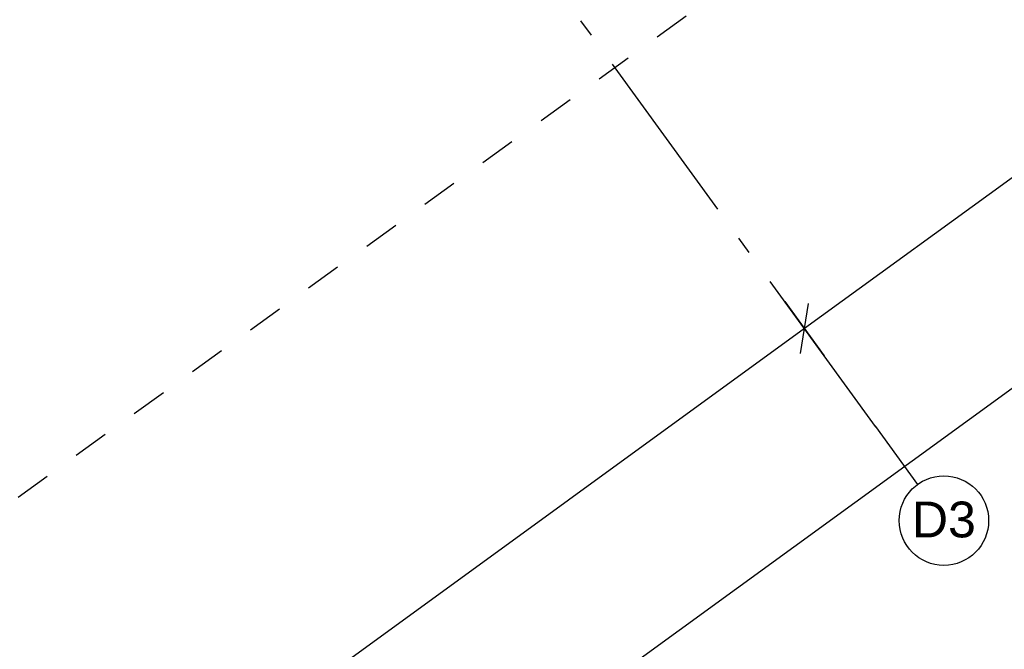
# Model space of a CAD drawing. Header units: millimetres. Extents: x -150 to 340869, y -1115 to 365939.
# Tile 185 of 193: x 332544 to 335295, y 336921 to 338679. Entities that reach past the tile are written whole.
import ezdxf
from ezdxf.enums import TextEntityAlignment as Align

# ---------------------------------------------------------------- set-up
doc = ezdxf.new("R2010")
doc.units = ezdxf.units.MM
doc.header["$LTSCALE"] = 0.5
doc.header["$MEASUREMENT"] = 0
for name, pattern in [('Akselinje', [1500, 1000, -200, 100, -200]), ('PLINE', [0]), ('Stipling', [400, 200, -200])]:
    doc.linetypes.add(name, pattern=pattern)
for name, color, linetype in [('82-- Modullinjer(Nye konstruksjoner)', 7, 'Continuous'), ('842-M___1_50 Målsetting bygning(Nye konstruksjoner)', 7, 'Continuous'), ('878- Annen overflate_visuell informasjon(Nye konstruksjoner)', 7, 'Continuous')]:
    doc.layers.add(name, color=color, linetype=linetype)
doc.styles.add('GENERATED_STYLE_2', font='arial.ttf')
doc.styles.add('GENERATED_STYLE_4', font='arial.ttf')
doc.dimstyles.new('GENERATED_STYLE__3', dxfattribs={"dimtxt": 100, "dimasz": 95, "dimexe": 0.18, "dimexo": 0.0625, "dimgap": 0, "dimtad": 1, "dimdec": 0, "dimzin": 0, "dimdsep": 46, "dimtxsty": 'GENERATED_STYLE_2', "dimblk": 'ARROWHEAD_6', "dimblk1": 'ARROWHEAD_6', "dimblk2": 'ARROWHEAD_6', "dimcen": 0.09, "dimse1": 1, "dimse2": 1, "dimclrd": 256, "dimclre": 256, "dimclrt": 256, "dimadec": 1, "dimazin": 0, "dimtfac": 1, "dimtdec": 4, "dimtmove": 0, "dimatfit": 3, "dimfxl": 1, "dimtolj": 1, "dimtzin": 0, "dimarcsym": 0})

# ---------------------------------------------------------------- blocks, each defined once
blk = doc.blocks.new('Standard grid marker[27]', base_point=(335053.1, 337381.2))
at = {"layer": '82-- Modullinjer(Nye konstruksjoner)', "linetype": 'Akselinje'}
for q in [(327421.2, 347885.6), (335053.1, 337381.2)]:
    blk.add_line((334935.5, 337543), q, dxfattribs=at)
at = {"layer": '82-- Modullinjer(Nye konstruksjoner)', "linetype": 'PLINE'}
blk.add_circle((335126.6, 337280.1), 125, dxfattribs=at)
at = {"layer": '82-- Modullinjer(Nye konstruksjoner)', "linetype": 'Akselinje'}
blk.add_point((334935.5, 337543), dxfattribs=at)
blk.add_point((334935.5, 337543), dxfattribs=at)
at = {"layer": '82-- Modullinjer(Nye konstruksjoner)', "style": 'GENERATED_STYLE_4'}
blk.add_attdef('AC_MarkerText_1', text='', height=100, rotation=360, dxfattribs=at).set_placement((335126.6, 337333.2), align=Align.TOP_CENTER)
blk = doc.blocks.new('*D137')
at = {"layer": '842-M___1_50 Målsetting bygning(Nye konstruksjoner)', "linetype": 'PLINE'}
for p, q in [((336300, 339067.7), (336410.2, 338916)), ((336344, 338922), (336366.1, 339061.7)), ((336415.7, 339035.9), (336355.1, 338991.8)), ((336355.1, 338991.8), (334737, 337816.2)), ((334681.9, 337892.1), (334792.1, 337740.4)), ((334726, 337746.4), (334748.1, 337886.1))]:
    blk.add_line(p, q, dxfattribs=at)
at = {"layer": '842-M___1_50 Målsetting bygning(Nye konstruksjoner)', "insert": (335395.5, 338319.4), "char_height": 100, "attachment_point": 7, "rotation": 36, "style": 'GENERATED_STYLE_2'}
blk.add_mtext('\\A1;{\\pql;\\fArial|b0|i0|c0|p0;\\W1.000000;2\xa0000}', dxfattribs=at)
blk = doc.blocks.new('ARROWHEAD_6')
at = {"linetype": 'Continuous'}
for p, q in [((-0.5, -0.5), (0.5, 0.5)), ((0, 0), (-1, 0))]:
    blk.add_line(p, q, dxfattribs=at)
blk = doc.blocks.new('*D138')
at = {"layer": '842-M___1_50 Målsetting bygning(Nye konstruksjoner)', "linetype": 'PLINE'}
for p, q in [((334726, 337746.4), (334748.1, 337886.1)), ((334737, 337816.2), (328976.9, 333631.2)), ((328921.8, 333707.1), (329032, 333555.4)), ((328965.8, 333561.4), (328987.9, 333701.1)), ((328976.9, 333631.2), (327520.6, 332573.2))]:
    blk.add_line(p, q, dxfattribs=at)
at = {"layer": '842-M___1_50 Målsetting bygning(Nye konstruksjoner)', "insert": (331706.4, 335639.1), "char_height": 100, "attachment_point": 7, "rotation": 36, "style": 'GENERATED_STYLE_2'}
blk.add_mtext('\\A1;{\\pql;\\fArial|b0|i0|c0|p0;\\W1.000000;7\xa0120}', dxfattribs=at)
blk = doc.blocks.new('*D140')
at = {"layer": '842-M___1_50 Målsetting bygning(Nye konstruksjoner)', "linetype": 'PLINE'}
for p, q in [((336762.4, 338584.4), (336652.1, 338736)), ((336696.2, 338590.4), (336718.3, 338730)), ((336707.2, 338660.2), (336767.9, 338704.3)), ((327727.2, 332135.8), (336707.2, 338660.2)), ((327782.3, 332060), (327672.1, 332211.6)), ((327738.2, 332205.6), (327716.1, 332066)), ((327666.5, 332091.7), (327727.2, 332135.8))]:
    blk.add_line(p, q, dxfattribs=at)
at = {"layer": '842-M___1_50 Målsetting bygning(Nye konstruksjoner)', "insert": (332039.9, 335293.9), "char_height": 100, "attachment_point": 7, "rotation": 36, "style": 'GENERATED_STYLE_2'}
blk.add_mtext('\\A1;{\\pql;\\fArial|b0|i0|c0|p0;\\W1.000000;11\xa0100}', dxfattribs=at)

msp = doc.modelspace()

# ---------------------------------------------------------------- linework, layer by layer
at = {"layer": '878- Annen overflate_visuell informasjon(Nye konstruksjoner)', "linetype": 'Stipling'}
msp.add_lwpolyline([(329538.4, 336713.4), (330267.3, 335710.2), (335645.3, 339580.5), (334866.6, 340584.6)], dxfattribs=at)

# ---------------------------------------------------------------- block references
at = {"layer": '82-- Modullinjer(Nye konstruksjoner)', "linetype": 'PLINE'}
ref = msp.add_blockref('Standard grid marker[27]', (335053.1, 337381.2), dxfattribs=at)
ref.add_attrib('AC_MarkerText_1', 'D3', dxfattribs={"color": 7, "height": 100, "rotation": 360, "style": 'GENERATED_STYLE_4'}).set_placement((335126.6, 337333.2), align=Align.TOP_CENTER)

# ---------------------------------------------------------------- dimensions: what is measured, and where the dimension line sits
at = {"layer": '842-M___1_50 Målsetting bygning(Nye konstruksjoner)', "linetype": 'Continuous'}
for base, p1, p2, angle, picture, middle in [((336707.2, 338660.2), (325788.8, 334803.8), (334768.9, 341328.2), 36, '*D140', (332180.1, 335457.5)), ((334737, 337816.2), (336779.8, 338407.2), (335220.5, 337150.8), 216, '*D137', (335504.9, 338460.6)), ((328976.9, 333631.2), (335220.5, 337150.8), (329460.4, 332965.8), 216, '*D138', (331815.8, 335780.3))]:
    dim = msp.add_linear_dim(base=base, p1=p1, p2=p2, angle=angle, dimstyle='GENERATED_STYLE__3', dxfattribs=at)
    dim.commit()
    dim.dimension.update_dxf_attribs({"geometry": picture, "text_midpoint": middle, "dimtype": 160, "text_rotation": 36})

doc.saveas('drawing.dxf')
